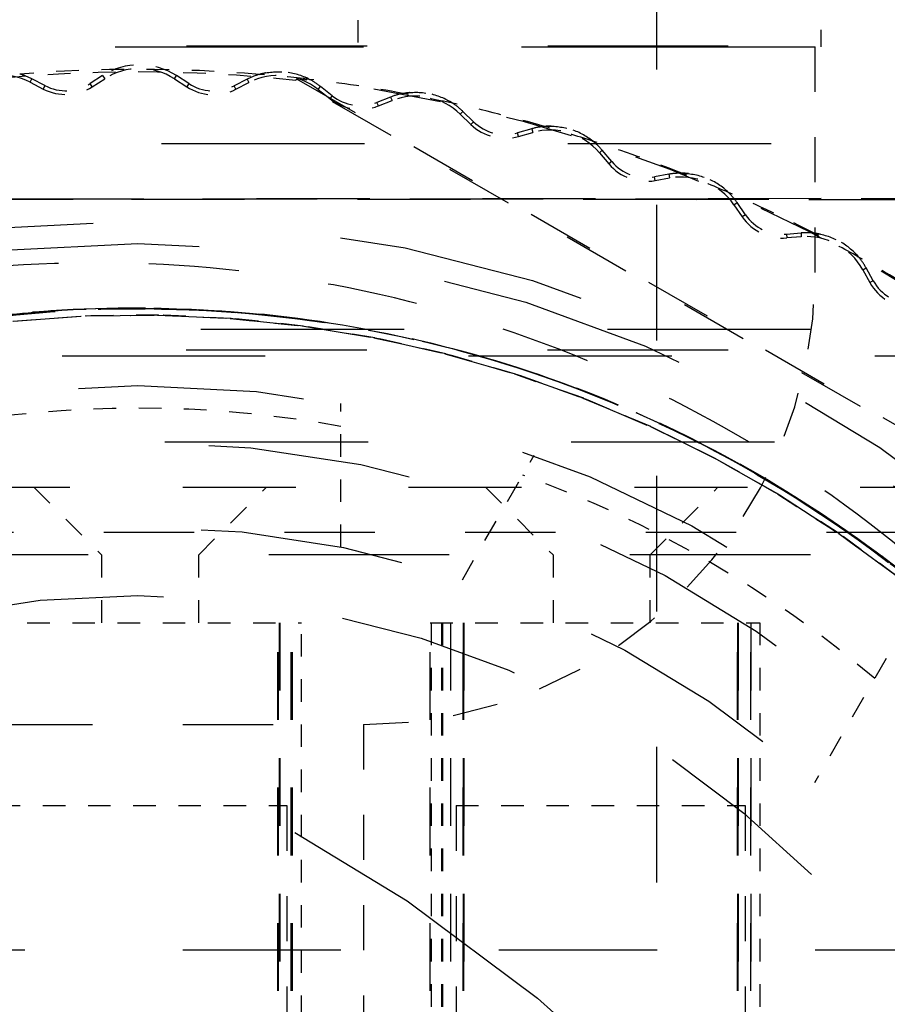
# Model space of a CAD drawing. Header units: millimetres. Extents: x 14186 to 17588, y 1400 to 3805.
# Tile 36 of 256: x 16245.31 to 16249.16, y 2695.94 to 2700.3. Entities that reach past the tile are written whole.
import ezdxf

# ---------------------------------------------------------------- set-up
doc = ezdxf.new("R2010")
doc.units = ezdxf.units.MM
doc.linetypes.add('HIDDEN', pattern=[0.2, 0.1, -0.1])
for name, color, linetype in [('DEFAULT_2', 8, 'HIDDEN'), ('NONE_163', 7, 'Continuous'), ('NONE_166', 7, 'Continuous')]:
    doc.layers.add(name, color=color, linetype=linetype)
doc.layers.add('dim', color=82, linetype='Continuous', lineweight=9)
doc.styles.get("Standard").update_dxf_attribs({"font": 'arial.ttf'})
doc.dimstyles.new('ISO-25', dxfattribs={"dimtxt": 2.5, "dimasz": 2.5, "dimexe": 1.25, "dimexo": 0.625, "dimtad": 1, "dimtxsty": 'Standard', "dimcen": 2.5, "dimadec": 0, "dimazin": 0, "dimtfac": 1, "dimtmove": 0, "dimatfit": 3, "dimfxl": 1, "dimarcsym": 0})

# ---------------------------------------------------------------- blocks, each defined once
blk = doc.blocks.new('*D28')
at = {"layer": 'Defpoints', "color": 0, "transparency": 16777216}
for p in [(17217.9946, 2998.669), (16133.6809, 2441.6908)]:
    blk.add_point(p, dxfattribs=at)
at = {"layer": 'dim', "color": 0, "linetype": 'Continuous', "lineweight": -2, "transparency": 16777216}
for p, q in [((17380.1399, 3081.958), (17239.3428, 3009.635)), ((16133.6809, 2441.6908), (17217.9946, 2998.669)), ((16112.3326, 2430.7248), (16090.9843, 2419.7589))]:
    blk.add_line(p, q, dxfattribs=at)
at = {"layer": 'dim', "color": 0, "transparency": 16777216}
for points in [[(17237.5152, 3013.193), (17241.1705, 3006.0769), (17217.9946, 2998.669)], [(16110.5049, 2434.2829), (16114.1603, 2427.1668), (16133.6809, 2441.6908)]]:
    blk.add_solid(points, dxfattribs=at)
at = {"layer": 'dim', "color": 0, "transparency": 16777216, "insert": (17310.2934, 3070.985), "char_height": 30, "attachment_point": 5, "rotation": 27.1882}
blk.add_mtext('∅1219', dxfattribs=at)

msp = doc.modelspace()

# ---------------------------------------------------------------- linework, layer by layer
for centre, radius in [((16675.8377, 2720.1799), 609.5), ((16675.8377, 2720.1799), 550), ((16400.8377, 2720.1799), 275)]:
    msp.add_circle(centre, radius)
at = {"layer": 'DEFAULT_2', "color": 8, "linetype": 'HIDDEN', "ltscale": 6}
msp.add_line((16248.1363, 2685.6799), (16248.1364, 2702.3813), dxfattribs=at)
at = {"layer": 'DEFAULT_2', "color": 8, "linetype": 'HIDDEN'}
for p, q in [((16248.8627, 2702.0551), (16248.8627, 2700.1799)), ((16245.1485, 2697.6299), (16246.5635, 2697.6299)), ((16246.5635, 2695.6799), (16246.5635, 2697.6299)), ((16247.1327, 2697.6299), (16248.5935, 2697.6299)), ((16247.1377, 2697.6299), (16247.1377, 2695.6799)), ((16247.1835, 2697.6299), (16247.1835, 2695.6799)), ((16247.1877, 2697.6299), (16247.1877, 2695.7299)), ((16248.5935, 2697.6299), (16248.5935, 2695.6799))]:
    msp.add_line(p, q, dxfattribs=at)
at = {"layer": 'DEFAULT_2', "color": 8, "linetype": 'HIDDEN', "ltscale": 0.9}
for p, q in [((16246.8127, 2701.4981), (16246.8127, 2700.1799)), ((16245.2177, 2696.8199), (16246.4977, 2696.8199)), ((16247.2477, 2696.8199), (16248.5277, 2696.8199))]:
    msp.add_line(p, q, dxfattribs=at)
at = {"layer": 'DEFAULT_2', "color": 8, "linetype": 'HIDDEN', "ltscale": 10}
msp.add_line((16225.8377, 2700.1799), (16259.8377, 2700.1799), dxfattribs=at)
at = {"layer": 'DEFAULT_2', "color": 8, "linetype": 'HIDDEN', "ltscale": 8}
for p, q in [((16256.4534, 2700.1831), (16235.222, 2700.1831)), ((16256.4528, 2698.8367), (16235.2217, 2698.8367)), ((16256.8177, 2697.9299), (16234.8577, 2697.9299))]:
    msp.add_line(p, q, dxfattribs=at)
at = {"layer": 'DEFAULT_2', "color": 8, "linetype": 'HIDDEN', "ltscale": 0.05}
for p, q in [((16245.6824, 2700.0525), (16245.6276, 2700.0173)), ((16246.0638, 2700.0168), (16246.0091, 2700.0521)), ((16245.3613, 2700.0225), (16245.4191, 2699.9927)), ((16245.4268, 2700.0077), (16245.369, 2700.0375)), ((16245.6367, 2700.0031), (16245.6915, 2700.0383)), ((16246, 2700.0379), (16246.0546, 2700.0026)), ((16246.3224, 2700.0363), (16246.2645, 2700.0066)), ((16246.2722, 2699.9917), (16246.3301, 2700.0213)), ((16246.6371, 2699.9907), (16246.688, 2699.9502)), ((16246.6985, 2699.9634), (16246.6478, 2700.0037)), ((16246.9578, 2699.9575), (16246.8973, 2699.9336)), ((16246.9035, 2699.918), (16246.9645, 2699.942)), ((16247.2665, 2699.8812), (16247.3132, 2699.8359)), ((16247.3249, 2699.848), (16247.2782, 2699.8933)), ((16247.5825, 2699.8167), (16247.5199, 2699.7989)), ((16247.5245, 2699.7827), (16247.5871, 2699.8005)), ((16247.8822, 2699.7106), (16247.9242, 2699.6609)), ((16247.9371, 2699.6718), (16247.895, 2699.7215)), ((16248.1903, 2699.6154), (16248.1262, 2699.6039)), ((16248.1292, 2699.5873), (16248.1933, 2699.5989)), ((16248.529, 2699.4365), (16248.492, 2699.49)), ((16248.4781, 2699.4805), (16248.5151, 2699.4269)), ((16248.7106, 2699.3503), (16248.7754, 2699.3555)), ((16248.7768, 2699.3388), (16248.7119, 2699.3335)), ((16249.0487, 2699.193), (16249.0802, 2699.1361)), ((16249.095, 2699.1442), (16249.0634, 2699.2012))]:
    msp.add_line(p, q, dxfattribs=at)
at = {"layer": 'DEFAULT_2', "color": 8, "linetype": 'HIDDEN', "ltscale": 0.01}
for p, q in [((16245.6824, 2700.0525), (16245.6915, 2700.0383)), ((16246, 2700.0379), (16246.0091, 2700.0521)), ((16245.3613, 2700.0225), (16245.369, 2700.0375)), ((16245.4268, 2700.0077), (16245.4191, 2699.9927)), ((16245.6367, 2700.0031), (16245.6276, 2700.0173)), ((16246.0638, 2700.0168), (16246.0546, 2700.0026)), ((16246.2722, 2699.9917), (16246.2645, 2700.0066)), ((16246.3224, 2700.0363), (16246.3301, 2700.0213)), ((16246.6371, 2699.9907), (16246.6477, 2700.0038)), ((16246.6985, 2699.9634), (16246.688, 2699.9502)), ((16246.9035, 2699.918), (16246.8973, 2699.9336)), ((16246.9578, 2699.9575), (16246.9645, 2699.942)), ((16247.2665, 2699.8812), (16247.2782, 2699.8933)), ((16247.3249, 2699.848), (16247.3132, 2699.8359)), ((16247.5245, 2699.7827), (16247.5199, 2699.7989)), ((16247.5825, 2699.8167), (16247.5871, 2699.8005)), ((16247.8822, 2699.7106), (16247.895, 2699.7215)), ((16247.9371, 2699.6718), (16247.9242, 2699.6609)), ((16248.1903, 2699.6154), (16248.1933, 2699.5989)), ((16248.1292, 2699.5873), (16248.1262, 2699.6039)), ((16248.4781, 2699.4805), (16248.492, 2699.49)), ((16248.529, 2699.4365), (16248.5151, 2699.4269)), ((16248.7754, 2699.3555), (16248.7768, 2699.3388)), ((16248.7106, 2699.3503), (16248.7119, 2699.3335)), ((16249.0487, 2699.193), (16249.0634, 2699.2012)), ((16249.095, 2699.1442), (16249.0802, 2699.1361))]:
    msp.add_line(p, q, dxfattribs=at)
at = {"layer": 'DEFAULT_2', "color": 8, "linetype": 'HIDDEN', "ltscale": 3}
for p, q in [((16251.1174, 2697.3868), (16246.538, 2700.0307)), ((16246.5404, 2700.0382), (16251.1228, 2697.3925)), ((16246.4584, 2691.7999), (16246.4584, 2697.6299)), ((16246.4615, 2691.7999), (16246.4615, 2697.6299)), ((16246.4635, 2697.6299), (16246.4635, 2691.7999)), ((16246.4665, 2697.6299), (16246.4665, 2691.7999)), ((16246.5177, 2691.7999), (16246.5177, 2697.6299)), ((16246.5235, 2691.7999), (16246.5235, 2697.6299)), ((16247.1327, 2691.7999), (16247.1327, 2697.6299)), ((16247.2227, 2697.6299), (16247.2227, 2691.7999)), ((16247.2235, 2697.6299), (16247.2235, 2691.7999)), ((16247.2797, 2697.6299), (16247.2797, 2691.7999)), ((16247.2797, 2691.7999), (16247.2797, 2697.6299)), ((16247.2827, 2697.6299), (16247.2827, 2691.7999)), ((16247.2828, 2691.7999), (16247.2828, 2697.6299)), ((16248.4934, 2691.7999), (16248.4934, 2697.6299)), ((16248.4935, 2697.6299), (16248.4935, 2691.7999)), ((16248.4965, 2691.7999), (16248.4965, 2697.6299)), ((16248.4965, 2697.6299), (16248.4965, 2691.7999)), ((16248.5527, 2697.6299), (16248.5527, 2691.7999)), ((16248.5535, 2691.7999), (16248.5535, 2697.6299))]:
    msp.add_line(p, q, dxfattribs=at)
at = {"layer": 'DEFAULT_2', "color": 8, "linetype": 'HIDDEN', "ltscale": 0.006}
msp.add_line((16246.5403, 2700.0383), (16246.5381, 2700.0306), dxfattribs=at)
at = {"layer": 'DEFAULT_2', "color": 8, "linetype": 'HIDDEN', "ltscale": 9}
for p, q in [((16257.6427, 2699.7499), (16234.0327, 2699.7499)), ((16233.5177, 2698.9299), (16258.1577, 2698.9299)), ((16257.2027, 2698.8099), (16234.4727, 2698.8099)), ((16257.6577, 2698.4299), (16234.0177, 2698.4299))]:
    msp.add_line(p, q, dxfattribs=at)
at = {"layer": 'DEFAULT_2', "color": 8, "linetype": 'HIDDEN', "ltscale": 5}
for p, q in [((16238.8104, 2699.5097), (16252.6337, 2699.5019)), ((16252.6332, 2699.5016), (16238.8104, 2699.5096)), ((16238.8111, 2699.5096), (16252.6244, 2699.5021)), ((16252.624, 2699.5017), (16238.8111, 2699.5096)), ((16252.8651, 2699.5097), (16239.0418, 2699.5019)), ((16239.0422, 2699.5016), (16252.8651, 2699.5096)), ((16252.8643, 2699.5096), (16239.051, 2699.5021)), ((16239.0515, 2699.5017), (16252.8644, 2699.5096)), ((16241.0377, 2698.2299), (16250.6877, 2698.2299))]:
    msp.add_line(p, q, dxfattribs=at)
at = {"layer": 'DEFAULT_2', "color": 8, "linetype": 'HIDDEN', "ltscale": 0.2}
for p, q in [((16245.6046, 2698.9881), (16245.9256, 2698.9922)), ((16245.6046, 2698.9881), (16245.9256, 2698.9922)), ((16245.6046, 2698.9881), (16245.9256, 2698.9922)), ((16245.6046, 2698.9881), (16245.9256, 2698.9922)), ((16245.9304, 2698.9922), (16245.6082, 2698.9883)), ((16246.2512, 2698.9772), (16245.9291, 2698.9922)), ((16246.2466, 2698.9776), (16246.5664, 2698.9441)), ((16246.2466, 2698.9775), (16246.5664, 2698.9441)), ((16246.2466, 2698.9775), (16246.5664, 2698.9441)), ((16246.2466, 2698.9775), (16246.5664, 2698.9441)), ((16246.5709, 2698.9435), (16246.25, 2698.9773)), ((16246.8882, 2698.8911), (16246.5697, 2698.9436)), ((16247.2018, 2698.8201), (16246.887, 2698.8913)), ((16247.2012, 2698.8203), (16246.8875, 2698.8912)), ((16247.5107, 2698.7307), (16247.2006, 2698.8204)), ((16247.8136, 2698.6231), (16247.5096, 2698.731)), ((16247.813, 2698.6234), (16247.5101, 2698.7309)), ((16248.1096, 2698.4981), (16247.8126, 2698.6236)), ((16248.1059, 2698.4998), (16248.3946, 2698.3576)), ((16248.3977, 2698.356), (16248.1086, 2698.4985)), ((16248.6767, 2698.1974), (16248.3967, 2698.3565)), ((16248.6734, 2698.1994), (16248.9425, 2698.0251)), ((16248.6734, 2698.1994), (16248.9425, 2698.0251)), ((16248.6734, 2698.1994), (16248.9425, 2698.0251)), ((16248.9456, 2698.023), (16248.6758, 2698.198)), ((16248.9425, 2698.0251), (16249.2011, 2697.8352)), ((16249.2036, 2697.8332), (16248.9447, 2698.0236)), ((16245.6777, 2697.9299), (16245.6777, 2697.6299)), ((16246.1077, 2697.6299), (16246.1077, 2697.9299)), ((16247.6777, 2697.9299), (16247.6777, 2697.6299)), ((16248.1077, 2697.6299), (16248.1077, 2697.9299))]:
    msp.add_line(p, q, dxfattribs=at)
at = {"layer": 'DEFAULT_2', "color": 8, "linetype": 'HIDDEN', "ltscale": 0.5}
for p, q in [((16246.7377, 2697.9645), (16246.7377, 2698.6006)), ((16247.2756, 2697.8204), (16247.5937, 2698.3713)), ((16249.1525, 2697.4713), (16248.8344, 2696.9204))]:
    msp.add_line(p, q, dxfattribs=at)
at = {"layer": 'DEFAULT_2', "color": 8, "linetype": 'HIDDEN', "ltscale": 0.3}
for p, q in [((16245.3777, 2698.2299), (16245.6777, 2697.9299)), ((16246.1077, 2697.9299), (16246.4077, 2698.2299)), ((16247.3777, 2698.2299), (16247.6777, 2697.9299)), ((16248.1077, 2697.9299), (16248.4077, 2698.2299))]:
    msp.add_line(p, q, dxfattribs=at)
at = {"layer": 'DEFAULT_2', "color": 8, "linetype": 'HIDDEN', "ltscale": 4}
msp.add_line((16250.8877, 2698.0299), (16240.8377, 2698.0299), dxfattribs=at)
at = {"layer": 'DEFAULT_2', "color": 8, "linetype": 'HIDDEN', "ltscale": 2}
for p, q in [((16246.4977, 2696.8199), (16246.4977, 2694.1099)), ((16247.2477, 2696.8199), (16247.2477, 2694.1099)), ((16248.5277, 2696.8199), (16248.5277, 2694.1099))]:
    msp.add_line(p, q, dxfattribs=at)
at = {"layer": 'DEFAULT_2', "color": 8, "linetype": 'HIDDEN', "ltscale": 0.5}
for points in [[(16245.2847, 2698.9651), (16245.6053, 2698.9881), (16245.9262, 2698.9922)], [(16245.9256, 2698.9922), (16246.2472, 2698.9775), (16246.567, 2698.944)], [(16246.5703, 2698.9436), (16246.2506, 2698.9772), (16245.9297, 2698.9922)], [(16246.5703, 2698.9436), (16246.2506, 2698.9772), (16245.9297, 2698.9922)], [(16248.6762, 2698.1977), (16248.3971, 2698.3562), (16248.1091, 2698.4983)], [(16248.3942, 2698.3578), (16248.6738, 2698.1991), (16248.9429, 2698.0248)], [(16249.4493, 2697.629), (16249.2031, 2697.8336), (16248.9451, 2698.0233)]]:
    msp.add_lwpolyline(points, dxfattribs=at)
at = {"layer": 'DEFAULT_2', "color": 8, "linetype": 'HIDDEN', "ltscale": 3}
msp.add_lwpolyline([(16245.2883, 2698.9655), (16245.6101, 2698.9884), (16245.9314, 2698.9922), (16246.2527, 2698.9771), (16246.5728, 2698.9432), (16246.8904, 2698.8906), (16247.2044, 2698.8194), (16247.5136, 2698.7298), (16247.8167, 2698.622), (16248.1128, 2698.4966), (16248.4009, 2698.3542), (16248.6799, 2698.1954), (16248.9487, 2698.0208), (16249.2065, 2697.8309), (16249.4525, 2697.6263), (16249.6858, 2697.4077), (16249.9057, 2697.1761), (16250.1118, 2696.9322), (16250.3033, 2696.6768), (16250.4795, 2696.4109)], dxfattribs=at)
at = {"layer": 'DEFAULT_2', "color": 8, "linetype": 'HIDDEN'}
msp.add_lwpolyline([(16246.5664, 2698.9441), (16246.8843, 2698.8918), (16247.1981, 2698.8211), (16247.5071, 2698.7318), (16247.8102, 2698.6245), (16248.1064, 2698.4995)], dxfattribs=at)
at = {"layer": 'DEFAULT_2', "color": 8, "linetype": 'HIDDEN', "ltscale": 0.9}
for points in [[(16246.8838, 2698.8919), (16247.1975, 2698.8212), (16247.5066, 2698.732), (16247.8098, 2698.6246), (16248.1059, 2698.4998)], [(16246.8838, 2698.8919), (16247.1975, 2698.8212), (16247.5066, 2698.732), (16247.8097, 2698.6247), (16248.1059, 2698.4998)], [(16246.8838, 2698.8919), (16247.1975, 2698.8212), (16247.5066, 2698.732), (16247.8097, 2698.6247), (16248.1059, 2698.4998)], [(16246.8838, 2698.8919), (16247.1975, 2698.8212), (16247.5066, 2698.732), (16247.8097, 2698.6247), (16248.1059, 2698.4998)]]:
    msp.add_lwpolyline(points, dxfattribs=at)
at = {"layer": 'DEFAULT_2', "color": 8, "linetype": 'HIDDEN', "ltscale": 11}
for radius in [5.8792, 5.7793]:
    msp.add_circle((16245.8377, 2693.5299), radius, dxfattribs=at)
at = {"layer": 'DEFAULT_2', "color": 8, "linetype": 'HIDDEN', "ltscale": 10}
msp.add_circle((16245.8377, 2693.5299), 5.15, dxfattribs=at)
at = {"layer": 'DEFAULT_2', "color": 8, "linetype": 'HIDDEN', "ltscale": 9}
for radius in [4.9, 4.525]:
    msp.add_circle((16245.8377, 2693.5299), radius, dxfattribs=at)
at = {"layer": 'DEFAULT_2', "color": 8, "linetype": 'HIDDEN', "ltscale": 8}
msp.add_circle((16245.8377, 2693.5299), 4.221, dxfattribs=at)
at = {"layer": 'DEFAULT_2', "color": 8, "linetype": 'HIDDEN', "ltscale": 14}
msp.add_circle((16242.8377, 2690.1799), 7.5, dxfattribs=at)
at = {"layer": 'DEFAULT_2', "color": 8, "linetype": 'HIDDEN', "ltscale": 0.2}
for centre, radius, start, end in [((16245.8454, 2699.7989), 0.3015, 57.1171, 122.7421), ((16245.2309, 2699.7695), 0.2847, 62.7421, 128.3671), ((16245.8454, 2699.7989), 0.2847, 57.1171, 122.7421), ((16246.4599, 2699.7679), 0.2847, 51.4922, 117.1171), ((16245.8377, 2693.5298), 6.5501, 83.32743, 85.28182), ((16245.5189, 2700.1864), 0.2178, 242.7421, 302.7421), ((16246.1729, 2700.1855), 0.2178, 237.1171, 297.1171), ((16247.0683, 2699.6769), 0.2847, 45.8671, 111.3912), ((16245.8377, 2693.5298), 6.5501, 77.70243, 79.65682), ((16246.8236, 2700.1206), 0.2178, 231.4921, 291.4921), ((16247.4649, 2699.9923), 0.2178, 225.8671, 285.8671), ((16247.6649, 2699.5267), 0.2847, 40.2421, 105.8671), ((16245.8377, 2693.5298), 6.5501, 72.07743, 74.03182), ((16248.0905, 2699.8017), 0.2178, 220.2421, 280.2421), ((16245.8377, 2693.5298), 6.5501, 66.45243, 68.40682), ((16248.2439, 2699.3187), 0.2847, 34.6171, 100.2421), ((16248.6944, 2699.5507), 0.2178, 214.6171, 274.617), ((16245.8377, 2693.5298), 6.5501, 60.82743, 62.78182), ((16248.7997, 2699.055), 0.2847, 28.9921, 94.6171), ((16249.2708, 2699.2417), 0.2178, 208.9921, 269.2318)]:
    msp.add_arc(centre, radius, start, end, dxfattribs=at)
at = {"layer": 'DEFAULT_2', "color": 8, "linetype": 'HIDDEN'}
for radius, start, end in [(6.5384, 83.85132, 96.14869), (5.05, 79.734, 100.266), (5.05, 49.734, 70.266)]:
    msp.add_arc((16245.8377, 2693.5299), radius, start, end, dxfattribs=at)
at = {"layer": 'DEFAULT_2', "color": 8, "linetype": 'HIDDEN', "ltscale": 0.8}
msp.add_arc((16245.8377, 2693.5299), 6.55, 85.28183, 94.57742, dxfattribs=at)
at = {"layer": 'DEFAULT_2', "color": 8, "linetype": 'HIDDEN', "ltscale": 0.04}
for centre, start, end in [((16245.2309, 2699.7695), 62.7421, 73.8077), ((16246.4599, 2699.7679), 106.0515, 117.1171), ((16246.4599, 2699.7679), 51.4485, 62.5577), ((16247.0683, 2699.6769), 100.4265, 111.4921), ((16247.0683, 2699.6769), 45.8671, 56.9327), ((16247.6649, 2699.5267), 94.8015, 105.8671), ((16247.6649, 2699.5267), 40.2421, 51.3077), ((16248.2439, 2699.3187), 89.1765, 100.2421), ((16248.2439, 2699.3187), 34.6171, 45.6827), ((16248.7997, 2699.055), 83.5515, 94.617), ((16248.7997, 2699.055), 28.9921, 40.0577)]:
    msp.add_arc(centre, 0.3015, start, end, dxfattribs=at)
at = {"layer": 'DEFAULT_2', "color": 8, "linetype": 'HIDDEN', "ltscale": 0.1}
for centre, start, end in [((16245.5189, 2700.1864), 242.7421, 302.7421), ((16246.1729, 2700.1855), 237.1171, 297.1171), ((16246.8236, 2700.1206), 231.4921, 291.4921), ((16247.4649, 2699.9923), 225.8671, 285.8671), ((16248.0905, 2699.8017), 220.2421, 280.2421), ((16248.6944, 2699.5507), 214.6171, 274.617), ((16249.2708, 2699.2417), 208.9921, 268.9851)]:
    msp.add_arc(centre, 0.201, start, end, dxfattribs=at)
at = {"layer": 'DEFAULT_2', "color": 8, "linetype": 'HIDDEN', "ltscale": 3}
msp.add_arc((16245.8377, 2693.5299), 6.5461, 36.16173, 83.83817, dxfattribs=at)
at = {"layer": 'DEFAULT_2', "color": 8, "linetype": 'HIDDEN', "ltscale": 0.3}
for start, end in [(79.65683, 83.32742), (74.03183, 77.70242), (68.40683, 72.07742), (62.78183, 66.45242), (57.15683, 60.82742)]:
    msp.add_arc((16245.8377, 2693.5299), 6.55, start, end, dxfattribs=at)
at = {"layer": 'DEFAULT_2', "color": 8, "linetype": 'HIDDEN', "ltscale": 0.2}
for points, knots in [([(16246.3765, 2700.0577), (16246.4129, 2700.0682), (16246.4905, 2700.0753), (16246.5651, 2700.053), (16246.5988, 2700.0355)], [0, 0, 0, 0, 0.5, 1, 1, 1, 1]), ([(16246.5988, 2700.0355), (16246.5651, 2700.0528), (16246.4905, 2700.0754), (16246.413, 2700.0679), (16246.3765, 2700.0577)], [0, 0, 0, 0, 0.499997, 1, 1, 1, 1]), ([(16247.0137, 2699.9734), (16247.051, 2699.9803), (16247.1289, 2699.9798), (16247.201, 2699.9503), (16247.2328, 2699.9296)], [0, 0, 0, 0, 0.5, 1, 1, 1, 1]), ([(16247.2328, 2699.9296), (16247.2009, 2699.9501), (16247.1289, 2699.9799), (16247.0511, 2699.9801), (16247.0137, 2699.9734)], [0, 0, 0, 0, 0.499997, 1, 1, 1, 1]), ([(16247.6396, 2699.8272), (16247.6774, 2699.8303), (16247.7549, 2699.8222), (16247.8238, 2699.7857), (16247.8534, 2699.762)], [0, 0, 0, 0, 0.5, 1, 1, 1, 1]), ([(16247.8534, 2699.762), (16247.8236, 2699.7856), (16247.7549, 2699.8223), (16247.6774, 2699.8301), (16247.6396, 2699.8272)], [0, 0, 0, 0, 0.499997, 1, 1, 1, 1]), ([(16248.4545, 2699.5345), (16248.4272, 2699.5608), (16248.3625, 2699.6041), (16248.2861, 2699.6194), (16248.2482, 2699.6202)], [0, 0, 0, 0, 0.499997, 1, 1, 1, 1]), ([(16248.2482, 2699.6202), (16248.2861, 2699.6197), (16248.3624, 2699.604), (16248.4274, 2699.5609), (16248.4545, 2699.5345)], [0, 0, 0, 0, 0.5, 1, 1, 1, 1]), ([(16249.0305, 2699.2491), (16249.0059, 2699.2779), (16248.9457, 2699.3274), (16248.8712, 2699.3501), (16248.8336, 2699.3546)], [0, 0, 0, 0, 0.499997, 1, 1, 1, 1]), ([(16248.8336, 2699.3546), (16248.8712, 2699.3504), (16248.9456, 2699.3273), (16249.0061, 2699.2781), (16249.0305, 2699.2491)], [0, 0, 0, 0, 0.5, 1, 1, 1, 1])]:
    msp.add_open_spline(points, degree=3, knots=knots, dxfattribs=at)
at = {"layer": 'DEFAULT_2', "color": 8, "linetype": 'HIDDEN', "ltscale": 4}
for points, knots in [([(16250.6859, 2696.1126), (16250.5241, 2696.4425), (16250.132, 2697.0709), (16249.3712, 2697.8783), (16248.4647, 2698.5185), (16247.4512, 2698.9701), (16246.369, 2699.214), (16245.2601, 2699.2459), (16244.1667, 2699.062), (16243.4733, 2698.8035), (16243.143, 2698.6425)], [0, 0, 0, 0, 0.125005, 0.250014, 0.375025, 0.500038, 0.62504, 0.750031, 0.875015, 1, 1, 1, 1]), ([(16250.5077, 2697.1016), (16250.7581, 2696.7673), (16251.1886, 2696.0428), (16251.5212, 2695.0439), (16251.6557, 2694.2174), (16251.6893, 2693.5897), (16251.6554, 2692.9619), (16251.5211, 2692.1355), (16251.1869, 2691.1367), (16250.6463, 2690.2329), (16250.106, 2689.5931), (16249.5, 2689.0157), (16248.9769, 2688.6586), (16248.6084, 2688.4621)], [0, 0, 0, 0, 0.124939, 0.249867, 0.312424, 0.37498, 0.437538, 0.500095, 0.625025, 0.749959, 0.812513, 0.875066, 1, 1, 1, 1]), ([(16250.6859, 2696.1126), (16250.8534, 2695.7971), (16251.1267, 2695.1313), (16251.3351, 2694.0738), (16251.3384, 2692.9958), (16251.1662, 2692.1131), (16250.9264, 2691.4387), (16250.6204, 2690.7917), (16250.1224, 2690.0431), (16249.3654, 2689.2761), (16248.7701, 2688.8716), (16248.4563, 2688.701)], [0, 0, 0, 0, 0.124985, 0.249968, 0.374947, 0.499925, 0.562487, 0.625054, 0.750047, 0.875021, 1, 1, 1, 1])]:
    msp.add_open_spline(points, degree=3, knots=knots, dxfattribs=at)
at = {"layer": 'DEFAULT_2', "color": 8, "linetype": 'HIDDEN', "ltscale": 5}
for points, knots in [([(16251.1514, 2692.1341), (16251.2807, 2692.6481), (16251.3657, 2693.4533), (16251.2503, 2694.5108), (16251.0535, 2695.286), (16250.75, 2696.026), (16250.3406, 2696.7135), (16249.8307, 2697.3301), (16249.0434, 2698.0458), (16248.1064, 2698.5808), (16247.0903, 2698.8979), (16246.0394, 2699.0633), (16245.0957, 2699.01), (16244.3242, 2698.8136), (16243.8192, 2698.647), (16243.4535, 2698.4842), (16243.2192, 2698.3589)], [0, 0, 0, 0, 0.124795, 0.187349, 0.249918, 0.312486, 0.375045, 0.437607, 0.500167, 0.624954, 0.687514, 0.750066, 0.874839, 0.906132, 0.937444, 1, 1, 1, 1]), ([(16251.1513, 2692.1341), (16251.2807, 2692.648), (16251.3655, 2693.4533), (16251.2501, 2694.5107), (16251.0535, 2695.286), (16250.7501, 2696.0259), (16250.3407, 2696.7134), (16249.8307, 2697.3298), (16249.0438, 2698.0459), (16248.1066, 2698.5807), (16247.0906, 2698.8977), (16246.0397, 2699.0634), (16244.9618, 2699.0018), (16243.9414, 2698.7012), (16243.4541, 2698.4845), (16243.2198, 2698.3592)], [0, 0, 0, 0, 0.124801, 0.187359, 0.249932, 0.312504, 0.375066, 0.437631, 0.500196, 0.62499, 0.687549, 0.750106, 0.87488, 0.937442, 1, 1, 1, 1]), ([(16243.219, 2698.3587), (16243.4532, 2698.4841), (16243.9404, 2698.7009), (16244.7075, 2698.9258), (16245.5003, 2699.0327), (16246.2998, 2699.0223), (16247.0898, 2698.8986), (16247.8536, 2698.661), (16248.5741, 2698.3141), (16249.2382, 2697.8686), (16249.8303, 2697.3311), (16250.3397, 2696.7144), (16250.7489, 2696.0269), (16251.0532, 2695.2874), (16251.2519, 2694.5128), (16251.3688, 2693.4556), (16251.2828, 2692.6502), (16251.152, 2692.1367)], [0, 0, 0, 0, 0.062518, 0.12504, 0.187543, 0.250069, 0.312589, 0.375104, 0.43763, 0.500149, 0.562671, 0.625197, 0.687716, 0.750247, 0.812774, 0.875284, 1, 1, 1, 1]), ([(16243.2197, 2698.3591), (16243.4541, 2698.4842), (16243.9413, 2698.7007), (16244.5807, 2698.8883), (16245.1046, 2698.9801), (16245.634, 2699.0311), (16246.3006, 2699.0219), (16247.0904, 2698.898), (16247.8543, 2698.6609), (16248.5746, 2698.3137), (16249.2385, 2697.8681), (16249.8309, 2697.331), (16250.3399, 2696.714), (16250.749, 2696.0265), (16251.0531, 2695.2871), (16251.2518, 2694.5125), (16251.3688, 2693.4555), (16251.2828, 2692.6502), (16251.152, 2692.1367)], [0, 0, 0, 0, 0.062517, 0.125045, 0.15631, 0.187589, 0.250116, 0.312634, 0.375146, 0.437667, 0.500183, 0.562701, 0.625223, 0.687737, 0.750264, 0.812786, 0.875294, 1, 1, 1, 1]), ([(16251.1514, 2692.1342), (16251.2806, 2692.6481), (16251.3656, 2693.4533), (16251.2504, 2694.5107), (16251.0535, 2695.286), (16250.7502, 2696.0259), (16250.3409, 2696.7134), (16249.8309, 2697.3299), (16249.0435, 2698.0454), (16248.1072, 2698.5819), (16247.091, 2698.8979), (16246.3009, 2699.0221), (16245.6343, 2699.0309), (16245.1048, 2698.9802), (16244.5807, 2698.8889), (16243.9411, 2698.7016), (16243.454, 2698.4846), (16243.2198, 2698.3592)], [0, 0, 0, 0, 0.12475, 0.187282, 0.249829, 0.312378, 0.374912, 0.437454, 0.499991, 0.62474, 0.687273, 0.749809, 0.812356, 0.843645, 0.87492, 0.937464, 1, 1, 1, 1])]:
    msp.add_open_spline(points, degree=3, knots=knots, dxfattribs=at)
at = {"layer": 'DEFAULT_2', "color": 8, "linetype": 'HIDDEN', "ltscale": 7}
for points, knots in [([(16243.2202, 2698.3594), (16243.5361, 2698.5305), (16244.2035, 2698.8107), (16245.265, 2699.0291), (16246.3484, 2699.0342), (16247.4117, 2698.83), (16248.4145, 2698.4205), (16249.6175, 2697.6291), (16250.7939, 2696.2164), (16251.3356, 2694.4596), (16251.342, 2693.0197), (16251.1379, 2691.9559), (16250.7286, 2690.9535), (16250.133, 2690.0485), (16249.3706, 2689.2782), (16248.7716, 2688.8719), (16248.4557, 2688.7006)], [0, 0, 0, 0, 0.062645, 0.12524, 0.187781, 0.250296, 0.312812, 0.375358, 0.499999, 0.624641, 0.687186, 0.749701, 0.812216, 0.87476, 0.937356, 1, 1, 1, 1]), ([(16243.2202, 2698.3593), (16243.5362, 2698.5305), (16244.2036, 2698.8107), (16245.2652, 2699.029), (16246.3486, 2699.0341), (16247.412, 2698.8299), (16248.4148, 2698.4202), (16249.6178, 2697.6288), (16250.7941, 2696.2159), (16251.3356, 2694.459), (16251.3419, 2693.019), (16251.1376, 2691.9552), (16250.7281, 2690.9528), (16250.1323, 2690.0478), (16249.3698, 2689.2776), (16248.7707, 2688.8714), (16248.4548, 2688.7002)], [0, 0, 0, 0, 0.062645, 0.12524, 0.187781, 0.250297, 0.312812, 0.375359, 0.499999, 0.624641, 0.687187, 0.749701, 0.812217, 0.87476, 0.937356, 1, 1, 1, 1]), ([(16243.2202, 2698.3594), (16243.5371, 2698.5282), (16244.204, 2698.8083), (16245.2659, 2699.0239), (16246.3493, 2699.0322), (16247.4139, 2698.83), (16248.4158, 2698.4172), (16249.3185, 2697.8188), (16250.0899, 2697.0586), (16250.7002, 2696.1631), (16251.1168, 2695.1629), (16251.3326, 2694.1016), (16251.3403, 2693.0185), (16251.1377, 2691.9541), (16250.7257, 2690.9519), (16250.1273, 2690.0491), (16249.3674, 2689.2775), (16248.7693, 2688.8711), (16248.454, 2688.6998)], [0, 0, 0, 0, 0.062542, 0.125072, 0.187581, 0.250077, 0.312568, 0.375058, 0.437557, 0.50005, 0.562539, 0.625031, 0.687528, 0.750019, 0.812511, 0.875009, 0.937504, 1, 1, 1, 1]), ([(16243.2208, 2698.3594), (16243.5367, 2698.5306), (16244.2041, 2698.8108), (16245.2656, 2699.0289), (16246.349, 2699.0339), (16247.4123, 2698.8294), (16248.4149, 2698.4201), (16249.3196, 2697.8243), (16250.0901, 2697.0617), (16250.6986, 2696.1639), (16251.1183, 2695.1638), (16251.3368, 2694.102), (16251.3417, 2693.0186), (16251.1373, 2691.9552), (16250.7278, 2690.9528), (16250.1322, 2690.0479), (16249.3697, 2689.2778), (16248.7706, 2688.8716), (16248.4547, 2688.7004)], [0, 0, 0, 0, 0.062569, 0.125091, 0.18756, 0.25, 0.312441, 0.374911, 0.437441, 0.499997, 0.562563, 0.625089, 0.687559, 0.749998, 0.812441, 0.874909, 0.937431, 1, 1, 1, 1]), ([(16243.2208, 2698.3594), (16243.5367, 2698.5306), (16244.2041, 2698.8108), (16245.2656, 2699.0289), (16246.349, 2699.0339), (16247.4123, 2698.8294), (16248.4148, 2698.4201), (16249.3196, 2697.8243), (16250.0901, 2697.0617), (16250.6986, 2696.1639), (16251.1183, 2695.1638), (16251.3368, 2694.102), (16251.3417, 2693.0186), (16251.1373, 2691.9552), (16250.7278, 2690.9528), (16250.1322, 2690.0479), (16249.3697, 2689.2778), (16248.7706, 2688.8716), (16248.4547, 2688.7004)], [0, 0, 0, 0, 0.062569, 0.12509, 0.18756, 0.25, 0.312441, 0.374911, 0.437441, 0.499997, 0.562562, 0.625089, 0.687559, 0.749998, 0.812441, 0.874909, 0.937431, 1, 1, 1, 1]), ([(16248.454, 2688.6998), (16248.7694, 2688.8711), (16249.3675, 2689.2776), (16250.1275, 2690.0491), (16250.7258, 2690.9521), (16251.1378, 2691.9544), (16251.3404, 2693.019), (16251.3326, 2694.1022), (16251.1168, 2695.1637), (16250.6996, 2696.1638), (16250.0894, 2697.0594), (16249.3178, 2697.8196), (16248.4148, 2698.4179), (16247.4129, 2698.8302), (16246.525, 2698.9989), (16245.8067, 2699.0277), (16245.2678, 2698.9981), (16244.7343, 2698.9164), (16244.0381, 2698.7381), (16243.5369, 2698.5294), (16243.2208, 2698.3597)], [0, 0, 0, 0, 0.062494, 0.124987, 0.18748, 0.249972, 0.312464, 0.374962, 0.437455, 0.499944, 0.562436, 0.624934, 0.687424, 0.74991, 0.812398, 0.843681, 0.87496, 0.906232, 0.93751, 1, 1, 1, 1]), ([(16243.2205, 2698.3594), (16242.9046, 2698.1882), (16242.3055, 2697.782), (16241.5431, 2697.0119), (16240.9474, 2696.1069), (16240.5379, 2695.1045), (16240.3336, 2694.041), (16240.3385, 2692.9577), (16240.557, 2691.8958), (16240.9767, 2690.8957), (16241.5853, 2689.9979), (16242.3557, 2689.2354), (16243.2606, 2688.6395), (16244.2631, 2688.2302), (16245.3264, 2688.0257), (16246.4098, 2688.0308), (16247.4714, 2688.2489), (16248.1388, 2688.5291), (16248.4547, 2688.7003)], [0, 0, 0, 0, 0.062569, 0.125091, 0.187559, 0.250002, 0.312441, 0.374911, 0.437437, 0.500003, 0.562559, 0.625089, 0.687559, 0.75, 0.81244, 0.874909, 0.937431, 1, 1, 1, 1]), ([(16248.4547, 2688.7004), (16248.1387, 2688.5292), (16247.4714, 2688.249), (16246.4098, 2688.0309), (16245.3264, 2688.0259), (16244.2631, 2688.2304), (16243.2606, 2688.6397), (16242.3558, 2689.2355), (16241.5853, 2689.9981), (16240.9768, 2690.8959), (16240.5571, 2691.896), (16240.3387, 2692.9578), (16240.3337, 2694.0411), (16240.5381, 2695.1045), (16240.9476, 2696.1069), (16241.5433, 2697.0119), (16242.3058, 2697.782), (16242.9049, 2698.1882), (16243.2208, 2698.3594)], [0, 0, 0, 0, 0.062569, 0.125091, 0.18756, 0.25, 0.312441, 0.374911, 0.437441, 0.499997, 0.562563, 0.625089, 0.687559, 0.749998, 0.812441, 0.874909, 0.937431, 1, 1, 1, 1]), ([(16243.2214, 2698.36), (16242.9061, 2698.1887), (16242.3079, 2697.7822), (16241.548, 2697.0107), (16240.9497, 2696.1078), (16240.5376, 2695.1056), (16240.3351, 2694.041), (16240.3428, 2692.9578), (16240.5586, 2691.8964), (16240.9757, 2690.8963), (16241.5857, 2690.0006), (16242.3573, 2689.2405), (16243.2602, 2688.6421), (16244.262, 2688.2297), (16245.1499, 2688.0609), (16245.8682, 2688.0321), (16246.407, 2688.0615), (16246.9405, 2688.1432), (16247.6368, 2688.3214), (16248.1379, 2688.5301), (16248.454, 2688.6998)], [0, 0, 0, 0, 0.062493, 0.124985, 0.187478, 0.24997, 0.312462, 0.37496, 0.437454, 0.499943, 0.562435, 0.624934, 0.687423, 0.74991, 0.812398, 0.84368, 0.87496, 0.906232, 0.937509, 1, 1, 1, 1]), ([(16248.4535, 2688.6995), (16248.1366, 2688.5306), (16247.4699, 2688.2506), (16246.4079, 2688.0362), (16245.3248, 2688.0273), (16244.2604, 2688.2303), (16243.2587, 2688.6429), (16242.3563, 2689.2416), (16241.585, 2690.0017), (16240.9749, 2690.8971), (16240.5585, 2691.8973), (16240.3427, 2692.9584), (16240.3353, 2694.0414), (16240.5377, 2695.1057), (16240.9496, 2696.1077), (16241.5479, 2697.0104), (16242.3076, 2697.7819), (16242.9056, 2698.1884), (16243.2208, 2698.3597)], [0, 0, 0, 0, 0.062541, 0.125065, 0.187574, 0.250068, 0.312559, 0.375051, 0.437552, 0.500046, 0.562536, 0.625029, 0.687527, 0.750019, 0.81251, 0.875008, 0.937504, 1, 1, 1, 1])]:
    msp.add_open_spline(points, degree=3, knots=knots, dxfattribs=at)
at = {"layer": 'DEFAULT_2', "color": 8, "linetype": 'HIDDEN', "ltscale": 2}
for points, knots in [([(16245.2671, 2698.99), (16245.6239, 2699.0277), (16246.3468, 2699.0327), (16247.057, 2698.8975), (16247.4012, 2698.7959)], [0, 0, 0, 0, 0.500003, 1, 1, 1, 1]), ([(16245.2724, 2698.9904), (16245.6281, 2699.0277), (16246.3485, 2699.0327), (16247.0562, 2698.8976), (16247.3992, 2698.7964)], [0, 0, 0, 0, 0.500003, 1, 1, 1, 1]), ([(16247.3992, 2698.7964), (16247.7424, 2698.6939), (16248.4102, 2698.4207), (16249.0125, 2698.0235), (16249.2906, 2697.7977)], [0, 0, 0, 0, 0.500002, 1, 1, 1, 1]), ([(16247.4012, 2698.7959), (16247.7447, 2698.6954), (16248.4131, 2698.424), (16249.014, 2698.0249), (16249.2907, 2697.7978)], [0, 0, 0, 0, 0.499979, 1, 1, 1, 1])]:
    msp.add_open_spline(points, degree=3, knots=knots, dxfattribs=at)
at = {"layer": 'NONE_163', "color": 8, "linetype": 'HIDDEN', "ltscale": 9}
msp.add_line((16231.3377, 2700.1799), (16259.8377, 2700.1799), dxfattribs=at)
at = {"layer": 'NONE_163', "color": 8, "linetype": 'HIDDEN', "ltscale": 7}
msp.add_line((16252.3377, 2696.1799), (16233.3377, 2696.1799), dxfattribs=at)
at = {"layer": 'NONE_166', "color": 8, "linetype": 'HIDDEN', "ltscale": 2}
for p, q in [((16248.8377, 2699.1799), (16248.8377, 2701.893)), ((16246.8377, 2697.1799), (16246.8377, 2693.4029))]:
    msp.add_line(p, q, dxfattribs=at)
at = {"layer": 'NONE_166', "color": 8, "linetype": 'HIDDEN', "ltscale": 4}
msp.add_line((16238.8377, 2697.1799), (16246.8377, 2697.1799), dxfattribs=at)
at = {"layer": 'NONE_166', "color": 8, "linetype": 'HIDDEN', "ltscale": 2}
msp.add_arc((16246.8377, 2699.1799), 2, 270, 0, dxfattribs=at)

# ---------------------------------------------------------------- dimensions: what is measured, and where the dimension line sits
at = {"layer": 'dim'}
dim = msp.add_diameter_dim_2p(p1=(16133.6809, 2441.6908), p2=(17217.9946, 2998.669), dimstyle='ISO-25', override={"dimtxt": 30, "dimasz": 24, "dimexe": 5.997, "dimexo": 5.997, "dimgap": 5.997, "dimdsep": 46, "dimarcsym": 1}, dxfattribs=at)
dim.commit()
dim.dimension.update_dxf_attribs({"geometry": '*D28', "text_midpoint": (17310.2934, 3070.985)})

doc.saveas('drawing.dxf')
